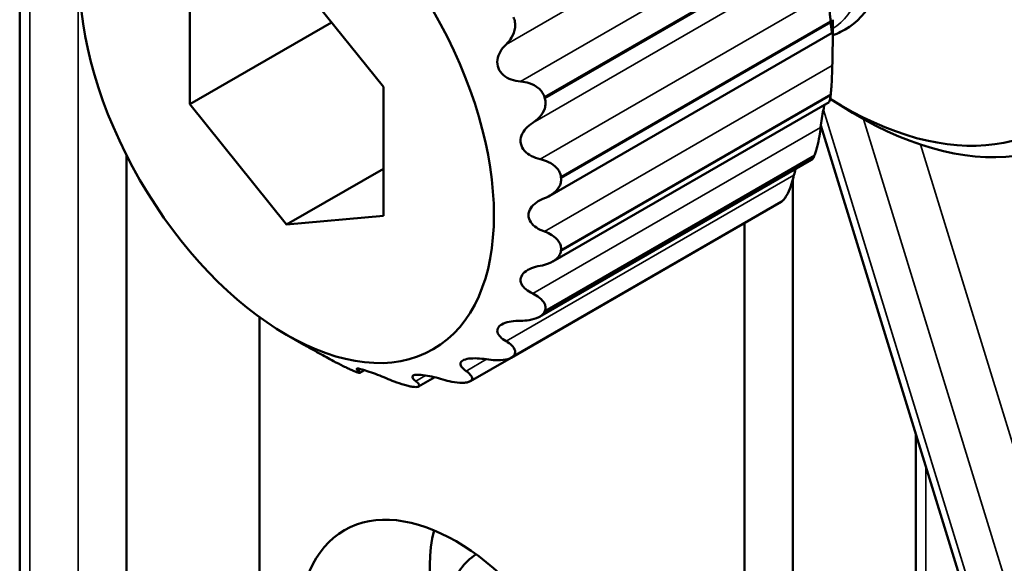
# Model space of a CAD drawing. Header units: millimetres. Extents: x 0 to 4638, y -120 to 1188.
# Tile 183 of 256: x 1365.41 to 1375, y 471.66 to 476.96. Entities that reach past the tile are written whole.
import ezdxf

# ---------------------------------------------------------------- set-up
doc = ezdxf.new("R2010")
doc.units = ezdxf.units.MM
doc.header["$LTSCALE"] = 2
doc.layers.add('Sichtbar (ISO)', color=7, linetype='Continuous', lineweight=50)
doc.layers.add('Sichtbar schmal (ISO)', color=7, linetype='Continuous', lineweight=35)

msp = doc.modelspace()

# ---------------------------------------------------------------- linework, layer by layer
at = {"layer": 'Sichtbar (ISO)'}
for p, q in [((1365.4074, 452.5845), (1365.4074, 484.2416)), ((1367.0642, 476.1387), (1367.0642, 477.3971)), ((1368.008, 477.4814), (1368.9518, 476.3073)), ((1368.4461, 476.9365), (1367.0642, 476.1387)), ((1373.3295, 476.9625), (1373.3295, 476.7681)), ((1370.5727, 475.2462), (1373.3238, 476.8345)), ((1368.9518, 476.3073), (1368.9518, 475.0488)), ((1370.6007, 474.6042), (1373.2931, 476.1586)), ((1373.3037, 476.1912), (1373.4084, 476.1241)), ((1368.008, 474.9645), (1367.0642, 476.1387)), ((1373.2142, 475.9314), (1374.8456, 470.6229)), ((1366.4478, 453.3136), (1366.4478, 475.6417)), ((1370.472, 474.0653), (1373.1233, 475.5961)), ((1368.9518, 475.5095), (1368.008, 474.9645)), ((1372.9403, 466.0306), (1372.9403, 475.4021)), ((1370.1957, 473.6665), (1372.826, 475.1851)), ((1368.9518, 475.0488), (1368.008, 474.9645)), ((1372.4688, 465.9179), (1372.4688, 474.9789)), ((1367.7454, 474.0615), (1367.7454, 454.2266)), ((1368.008, 473.8901), (1368.1764, 473.7929)), ((1370.1957, 473.6665), (1369.7991, 473.4375)), ((1368.7665, 473.5452), (1368.7224, 473.5197)), ((1369.4508, 473.4757), (1369.2945, 473.3855)), ((1374.1402, 472.9182), (1374.1402, 464.1282))]:
    msp.add_line(p, q, dxfattribs=at)
for centre, major_axis, start_param, end_param in [((1373.5718, 479.4352), (-2.0886, 3.6175), 2.300855, 7.123923), ((1373.4305, 479.3537), (1.9833, -3.4352), 5.45257, 10.255393), ((1370.9725, 477.9345), (1.6667, -2.8868), 0.913875, 0.918721), ((1368.3447, 476.4174), (1.6667, -2.8868), 1.175674, 1.18052), ((1370.9725, 477.9345), (1.6667, -2.8868), 0.652075, 0.656922), ((1370.9725, 477.9345), (1.6667, -2.8868), 0.390276, 0.395122), ((1368.3447, 476.4174), (1.6667, -2.8868), 0.913875, 0.918721), ((1370.9725, 477.9345), (1.6667, -2.8868), 0.128476, 0.133323), ((1368.3447, 476.4174), (1.6667, -2.8868), 0.652075, 0.656922), ((1368.3447, 476.4174), (1.6667, -2.8868), 0.390276, 0.395122), ((1368.3447, 476.4174), (1.6667, -2.8868), 0.128476, 0.133323), ((1368.3447, 476.4174), (-1.6667, 2.8868), 2.484671, 2.489517), ((1368.3447, 476.4174), (1.6667, -2.8868), 5.888063, 5.892909), ((1368.3447, 476.4174), (1.6667, -2.8868), 6.149862, 6.154709), ((1370.8378, 470.7804), (-1.015, 1.7581), 0.542694, 1.416864)]:
    msp.add_ellipse(centre, major_axis=major_axis, ratio=0.57735, start_param=start_param, end_param=end_param, dxfattribs=at)
for centre, major_axis in [((1368.008, 476.223), (-1.4286, 2.4744)), ((1369.6593, 470.1), (-1.0879, 1.8844))]:
    msp.add_ellipse(centre, major_axis=major_axis, ratio=0.57735, dxfattribs=at)
for points, knots in [([(1371.2681, 480.4855), (1371.4043, 480.498), (1371.5482, 480.4869), (1371.8688, 480.4164), (1372.0503, 480.3459), (1372.4167, 480.1449), (1372.6053, 480.0061), (1372.9443, 479.6919), (1373.1005, 479.515), (1373.3717, 479.1402), (1373.4896, 478.9378), (1373.6762, 478.5351), (1373.7474, 478.3294), (1373.8334, 477.9374), (1373.849, 477.747), (1373.822, 477.4033), (1373.7777, 477.2452), (1373.6288, 476.9964), (1373.5259, 476.8998), (1373.3817, 476.8305), (1373.356, 476.8201), (1373.3295, 476.8113)], [1.5539105, 1.5539105, 1.5539105, 1.5539105, 1.635481, 1.635481, 1.736139, 1.736139, 1.8449692, 1.8449692, 1.9490212, 1.9490212, 2.0532943, 2.0532943, 2.1577512, 2.1577512, 2.2637601, 2.2637601, 2.3706941, 2.3706941, 2.4715994, 2.4715994, 2.4926818, 2.4926818, 2.4926818, 2.4926818]), ([(1373.3086, 476.9475), (1373.307, 476.9624), (1373.3053, 476.9786), (1373.3018, 477.0127), (1373.3, 477.0304), (1373.2949, 477.0838), (1373.2918, 477.1195), (1373.2874, 477.1754), (1373.2857, 477.1999), (1373.2843, 477.2226)], [0.06865986, 0.06865986, 0.06865986, 0.06865986, 0.07640279, 0.07640279, 0.08414572, 0.08414572, 0.09963158, 0.09963158, 0.11230325, 0.11230325, 0.11230325, 0.11230325]), ([(1370.1463, 476.7219), (1370.1672, 476.7423), (1370.1854, 476.7648), (1370.2169, 476.8172), (1370.2302, 476.8513), (1370.2363, 476.9035), (1370.2361, 476.9211), (1370.2307, 476.9553), (1370.2256, 476.9719), (1370.2182, 476.9874)], [-0.11230325, -0.11230325, -0.11230325, -0.11230325, -0.09963158, -0.09963158, -0.08414572, -0.08414572, -0.07640279, -0.07640279, -0.06865986, -0.06865986, -0.06865986, -0.06865986]), ([(1373.3101, 476.9336), (1373.3116, 476.9188), (1373.3131, 476.9051), (1373.3158, 476.8812), (1373.3171, 476.871), (1373.3203, 476.846), (1373.3219, 476.8374), (1373.324, 476.8333), (1373.3247, 476.8353), (1373.3252, 476.8407)], [-0.19333749, -0.19333749, -0.19333749, -0.19333749, -0.18559456, -0.18559456, -0.17785163, -0.17785163, -0.16236577, -0.16236577, -0.1496941, -0.1496941, -0.1496941, -0.1496941]), ([(1373.3252, 476.5169), (1373.3257, 476.5439), (1373.3264, 476.5723), (1373.3276, 476.6278), (1373.3282, 476.6583), (1373.3292, 476.717), (1373.3295, 476.7451), (1373.3295, 476.791), (1373.3292, 476.8102), (1373.3282, 476.8362), (1373.3276, 476.8432), (1373.3264, 476.8482), (1373.3257, 476.8463), (1373.3252, 476.8407)], [-0.10102118, -0.10102118, -0.10102118, -0.10102118, -0.08783777, -0.08783777, -0.07519988, -0.07519988, -0.062562, -0.062562, -0.04992411, -0.04992411, -0.03728622, -0.03728622, -0.02410281, -0.02410281, -0.02410281, -0.02410281]), ([(1370.1463, 476.7219), (1370.1245, 476.7006), (1370.1058, 476.677), (1370.0779, 476.6286), (1370.067, 476.6008), (1370.0589, 476.5441), (1370.0619, 476.5151), (1370.0818, 476.4639), (1370.0993, 476.4401), (1370.144, 476.4023), (1370.1712, 476.3882), (1370.2253, 476.3691), (1370.2555, 476.363), (1370.2865, 476.3605)], [-0.23789041, -0.23789041, -0.23789041, -0.23789041, -0.224707, -0.224707, -0.21206911, -0.21206911, -0.19943123, -0.19943123, -0.18679334, -0.18679334, -0.17415545, -0.17415545, -0.16097204, -0.16097204, -0.16097204, -0.16097204]), ([(1373.3101, 476.2362), (1373.3116, 476.2492), (1373.3131, 476.264), (1373.3158, 476.2961), (1373.3171, 476.3133), (1373.3203, 476.3663), (1373.3219, 476.4036), (1373.324, 476.4638), (1373.3247, 476.4909), (1373.3252, 476.5169)], [0.06865986, 0.06865986, 0.06865986, 0.06865986, 0.07640279, 0.07640279, 0.08414572, 0.08414572, 0.09963158, 0.09963158, 0.11230325, 0.11230325, 0.11230325, 0.11230325]), ([(1370.5202, 476.209), (1370.5155, 476.2247), (1370.5083, 476.2399), (1370.4894, 476.2681), (1370.4778, 476.2812), (1370.438, 476.3158), (1370.4048, 476.3329), (1370.3454, 476.3524), (1370.3163, 476.358), (1370.2865, 476.3605)], [-0.19333749, -0.19333749, -0.19333749, -0.19333749, -0.18559456, -0.18559456, -0.17785163, -0.17785163, -0.16236577, -0.16236577, -0.1496941, -0.1496941, -0.1496941, -0.1496941]), ([(1370.4063, 475.9575), (1370.4307, 475.9733), (1370.4527, 475.9914), (1370.4932, 476.0352), (1370.5125, 476.065), (1370.5278, 476.1129), (1370.5307, 476.1294), (1370.5313, 476.1623), (1370.5292, 476.1786), (1370.5245, 476.1943)], [-0.11230325, -0.11230325, -0.11230325, -0.11230325, -0.09963158, -0.09963158, -0.08414572, -0.08414572, -0.07640279, -0.07640279, -0.06865986, -0.06865986, -0.06865986, -0.06865986]), ([(1373.3086, 476.224), (1373.307, 476.211), (1373.3053, 476.1996), (1373.3018, 476.1808), (1373.3, 476.1735), (1373.2965, 476.1627), (1373.2947, 476.1596), (1373.2931, 476.1587)], [-0.19333749, -0.19333749, -0.19333749, -0.19333749, -0.18559456, -0.18559456, -0.17785163, -0.17785163, -0.16945529, -0.16945529, -0.16945529, -0.16945529]), ([(1373.2117, 475.9113), (1373.2152, 475.9405), (1373.2192, 475.9702), (1373.2279, 476.0268), (1373.2331, 476.057), (1373.242, 476.1021), (1373.2455, 476.1185), (1373.249, 476.1331)], [-0.10102118, -0.10102118, -0.10102118, -0.10102118, -0.08783777, -0.08783777, -0.07519988, -0.07519988, -0.0672971, -0.0672971, -0.0672971, -0.0672971]), ([(1370.4063, 475.9575), (1370.3809, 475.9411), (1370.3581, 475.9221), (1370.3218, 475.8815), (1370.306, 475.8574), (1370.2877, 475.8061), (1370.2853, 475.7788), (1370.2956, 475.7286), (1370.3086, 475.704), (1370.3459, 475.6625), (1370.3701, 475.6455), (1370.4199, 475.6198), (1370.4487, 475.6098), (1370.4789, 475.6028)], [-0.23789041, -0.23789041, -0.23789041, -0.23789041, -0.224707, -0.224707, -0.21206911, -0.21206911, -0.19943123, -0.19943123, -0.18679334, -0.18679334, -0.17415545, -0.17415545, -0.16097204, -0.16097204, -0.16097204, -0.16097204]), ([(1373.2117, 475.9113), (1373.2085, 475.8833), (1373.2045, 475.8548), (1373.1945, 475.7934), (1373.1874, 475.7566), (1373.175, 475.707), (1373.1706, 475.6914), (1373.1616, 475.6633), (1373.1569, 475.6509), (1373.1523, 475.6406)], [-0.11230325, -0.11230325, -0.11230325, -0.11230325, -0.09963158, -0.09963158, -0.08414572, -0.08414572, -0.07640279, -0.07640279, -0.06865986, -0.06865986, -0.06865986, -0.06865986]), ([(1370.6809, 475.4304), (1370.6792, 475.4453), (1370.675, 475.4601), (1370.6618, 475.4885), (1370.6528, 475.502), (1370.6201, 475.5394), (1370.5905, 475.56), (1370.5355, 475.5866), (1370.5079, 475.5961), (1370.4789, 475.6028)], [-0.19333749, -0.19333749, -0.19333749, -0.19333749, -0.18559456, -0.18559456, -0.17785163, -0.17785163, -0.16236577, -0.16236577, -0.1496941, -0.1496941, -0.1496941, -0.1496941]), ([(1373.1479, 475.6309), (1373.1432, 475.6206), (1373.1385, 475.6123), (1373.1303, 475.6014), (1373.1267, 475.598), (1373.1233, 475.5961)], [-0.19333749, -0.19333749, -0.19333749, -0.19333749, -0.18559456, -0.18559456, -0.17935225, -0.17935225, -0.17935225, -0.17935225]), ([(1370.5197, 475.221), (1370.5469, 475.2315), (1370.5721, 475.2445), (1370.6207, 475.2779), (1370.6455, 475.3017), (1370.6698, 475.3426), (1370.6759, 475.357), (1370.6829, 475.3865), (1370.6839, 475.4016), (1370.6823, 475.4165)], [-0.11230325, -0.11230325, -0.11230325, -0.11230325, -0.09963158, -0.09963158, -0.08414572, -0.08414572, -0.07640279, -0.07640279, -0.06865986, -0.06865986, -0.06865986, -0.06865986]), ([(1372.8459, 475.2013), (1372.8533, 475.2082), (1372.8609, 475.2174), (1372.876, 475.2398), (1372.8835, 475.2529), (1372.9051, 475.2962), (1372.9182, 475.3305), (1372.9372, 475.39), (1372.945, 475.4185), (1372.9518, 475.4471)], [0.06865986, 0.06865986, 0.06865986, 0.06865986, 0.07640279, 0.07640279, 0.08414572, 0.08414572, 0.09963158, 0.09963158, 0.11230325, 0.11230325, 0.11230325, 0.11230325]), ([(1370.5197, 475.221), (1370.4914, 475.21), (1370.4652, 475.1963), (1370.4214, 475.1654), (1370.4011, 475.1462), (1370.3728, 475.1033), (1370.3651, 475.0795), (1370.3651, 475.0336), (1370.3728, 475.0101), (1370.4011, 474.9683), (1370.4214, 474.9499), (1370.4652, 474.9204), (1370.4914, 474.9075), (1370.5197, 474.8972)], [-0.23789041, -0.23789041, -0.23789041, -0.23789041, -0.224707, -0.224707, -0.21206911, -0.21206911, -0.19943123, -0.19943123, -0.18679334, -0.18679334, -0.17415545, -0.17415545, -0.16097204, -0.16097204, -0.16097204, -0.16097204]), ([(1370.6823, 474.7191), (1370.6839, 474.7321), (1370.6829, 474.7455), (1370.6759, 474.7719), (1370.6698, 474.7849), (1370.6455, 474.8219), (1370.6207, 474.844), (1370.5721, 474.875), (1370.5469, 474.8872), (1370.5197, 474.8972)], [-0.19333749, -0.19333749, -0.19333749, -0.19333749, -0.18559456, -0.18559456, -0.17785163, -0.17785163, -0.16236577, -0.16236577, -0.1496941, -0.1496941, -0.1496941, -0.1496941]), ([(1370.4789, 474.5625), (1370.5079, 474.5676), (1370.5355, 474.5751), (1370.5905, 474.5967), (1370.6201, 474.6136), (1370.6528, 474.6451), (1370.6618, 474.6567), (1370.675, 474.681), (1370.6792, 474.6938), (1370.6809, 474.7068)], [-0.11230325, -0.11230325, -0.11230325, -0.11230325, -0.09963158, -0.09963158, -0.08414572, -0.08414572, -0.07640279, -0.07640279, -0.06865986, -0.06865986, -0.06865986, -0.06865986]), ([(1370.4789, 474.5625), (1370.4487, 474.5571), (1370.4199, 474.5492), (1370.3701, 474.5291), (1370.3459, 474.5158), (1370.3086, 474.4836), (1370.2956, 474.4647), (1370.2853, 474.4263), (1370.2877, 474.4057), (1370.306, 474.367), (1370.3218, 474.3489), (1370.3581, 474.3184), (1370.3809, 474.3041), (1370.4063, 474.2916)], [-0.23789041, -0.23789041, -0.23789041, -0.23789041, -0.224707, -0.224707, -0.21206911, -0.21206911, -0.19943123, -0.19943123, -0.18679334, -0.18679334, -0.17415545, -0.17415545, -0.16097204, -0.16097204, -0.16097204, -0.16097204]), ([(1370.5245, 474.1234), (1370.5292, 474.1338), (1370.5313, 474.1447), (1370.5307, 474.1672), (1370.5278, 474.1786), (1370.5125, 474.2123), (1370.4932, 474.2338), (1370.4527, 474.266), (1370.4307, 474.2796), (1370.4063, 474.2916)], [-0.19333749, -0.19333749, -0.19333749, -0.19333749, -0.18559456, -0.18559456, -0.17785163, -0.17785163, -0.16236577, -0.16236577, -0.1496941, -0.1496941, -0.1496941, -0.1496941]), ([(1370.2865, 474.0269), (1370.3163, 474.0269), (1370.3454, 474.0289), (1370.4048, 474.0382), (1370.438, 474.0475), (1370.4778, 474.0681), (1370.4894, 474.076), (1370.5083, 474.0938), (1370.5155, 474.1035), (1370.5202, 474.1138)], [-0.11230325, -0.11230325, -0.11230325, -0.11230325, -0.09963158, -0.09963158, -0.08414572, -0.08414572, -0.07640279, -0.07640279, -0.06865986, -0.06865986, -0.06865986, -0.06865986]), ([(1370.2865, 474.0269), (1370.2555, 474.0269), (1370.2253, 474.0248), (1370.1712, 474.0161), (1370.144, 474.0091), (1370.0993, 473.9892), (1370.0818, 473.9763), (1370.0619, 473.9481), (1370.0589, 473.9318), (1370.067, 473.8995), (1370.0779, 473.8834), (1370.1058, 473.8548), (1370.1245, 473.8406), (1370.1463, 473.8274)], [-0.23789041, -0.23789041, -0.23789041, -0.23789041, -0.224707, -0.224707, -0.21206911, -0.21206911, -0.19943123, -0.19943123, -0.18679334, -0.18679334, -0.17415545, -0.17415545, -0.16097204, -0.16097204, -0.16097204, -0.16097204]), ([(1368.3961, 473.6711), (1368.3724, 473.6841), (1368.3475, 473.6977), (1368.2988, 473.7245), (1368.2721, 473.7391), (1368.2208, 473.7676), (1368.1962, 473.7815), (1368.1764, 473.7929)], [-0.23789041, -0.23789041, -0.23789041, -0.23789041, -0.224707, -0.224707, -0.21206911, -0.21206911, -0.19943123, -0.19943123, -0.19943123, -0.19943123]), ([(1370.2182, 473.6842), (1370.2256, 473.6911), (1370.2307, 473.6988), (1370.2361, 473.7156), (1370.2363, 473.7245), (1370.2302, 473.7519), (1370.2169, 473.7709), (1370.1854, 473.8012), (1370.1672, 473.8147), (1370.1463, 473.8274)], [-0.19333749, -0.19333749, -0.19333749, -0.19333749, -0.18559456, -0.18559456, -0.17785163, -0.17785163, -0.16236577, -0.16236577, -0.1496941, -0.1496941, -0.1496941, -0.1496941]), ([(1368.3961, 473.6711), (1368.4188, 473.6586), (1368.4427, 473.6456), (1368.4959, 473.6172), (1368.529, 473.6), (1368.5765, 473.5763), (1368.592, 473.5687), (1368.6211, 473.5551), (1368.6347, 473.549), (1368.6467, 473.5438)], [-0.11230325, -0.11230325, -0.11230325, -0.11230325, -0.09963158, -0.09963158, -0.08414572, -0.08414572, -0.07640279, -0.07640279, -0.06865986, -0.06865986, -0.06865986, -0.06865986]), ([(1369.9558, 473.6507), (1369.925, 473.6556), (1369.8945, 473.6588), (1369.8384, 473.6612), (1369.8094, 473.6605), (1369.7592, 473.6538), (1369.738, 473.6477), (1369.71, 473.6315), (1369.7022, 473.6209), (1369.7005, 473.5977), (1369.7065, 473.585), (1369.7255, 473.5612), (1369.7398, 473.5487), (1369.7575, 473.5362)], [-0.23789041, -0.23789041, -0.23789041, -0.23789041, -0.224707, -0.224707, -0.21206911, -0.21206911, -0.19943123, -0.19943123, -0.18679334, -0.18679334, -0.17415545, -0.17415545, -0.16097204, -0.16097204, -0.16097204, -0.16097204]), ([(1369.9558, 473.6507), (1369.9853, 473.646), (1370.0147, 473.6429), (1370.0761, 473.6404), (1370.1116, 473.6419), (1370.1567, 473.6507), (1370.1705, 473.6548), (1370.194, 473.6648), (1370.2038, 473.6709), (1370.2112, 473.6777)], [-0.11230325, -0.11230325, -0.11230325, -0.11230325, -0.09963158, -0.09963158, -0.08414572, -0.08414572, -0.07640279, -0.07640279, -0.06865986, -0.06865986, -0.06865986, -0.06865986]), ([(1368.9772, 473.4665), (1368.9503, 473.4781), (1368.9225, 473.4895), (1368.8692, 473.5102), (1368.8404, 473.5208), (1368.7868, 473.5391), (1368.762, 473.5468), (1368.7237, 473.5571), (1368.7089, 473.56), (1368.6916, 473.5607), (1368.689, 473.5585), (1368.6917, 473.5514), (1368.6973, 473.5459), (1368.7064, 473.5391)], [-0.23789041, -0.23789041, -0.23789041, -0.23789041, -0.224707, -0.224707, -0.21206911, -0.21206911, -0.19943123, -0.19943123, -0.18679334, -0.18679334, -0.17415545, -0.17415545, -0.16097204, -0.16097204, -0.16097204, -0.16097204]), ([(1368.6581, 473.539), (1368.6701, 473.5339), (1368.6809, 473.5297), (1368.6988, 473.5233), (1368.706, 473.5212), (1368.7221, 473.5178), (1368.7251, 473.5197), (1368.7207, 473.5273), (1368.7151, 473.5326), (1368.7064, 473.5391)], [-0.19333749, -0.19333749, -0.19333749, -0.19333749, -0.18559456, -0.18559456, -0.17785163, -0.17785163, -0.16236577, -0.16236577, -0.1496941, -0.1496941, -0.1496941, -0.1496941]), ([(1368.9772, 473.4665), (1369.0031, 473.4554), (1369.0298, 473.4445), (1369.088, 473.4225), (1369.1234, 473.4103), (1369.1726, 473.3962), (1369.1883, 473.3922), (1369.2171, 473.386), (1369.2302, 473.3838), (1369.2415, 473.3827)], [-0.11230325, -0.11230325, -0.11230325, -0.11230325, -0.09963158, -0.09963158, -0.08414572, -0.08414572, -0.07640279, -0.07640279, -0.06865986, -0.06865986, -0.06865986, -0.06865986]), ([(1369.5092, 473.4596), (1369.4799, 473.4684), (1369.4501, 473.4763), (1369.3943, 473.4887), (1369.3648, 473.494), (1369.3116, 473.5003), (1369.2879, 473.5012), (1369.2535, 473.4982), (1369.2417, 473.4941), (1369.2314, 473.4821), (1369.2327, 473.4742), (1369.2432, 473.4578), (1369.2531, 473.4482), (1369.2664, 473.4379)], [-0.23789041, -0.23789041, -0.23789041, -0.23789041, -0.224707, -0.224707, -0.21206911, -0.21206911, -0.19943123, -0.19943123, -0.18679334, -0.18679334, -0.17415545, -0.17415545, -0.16097204, -0.16097204, -0.16097204, -0.16097204]), ([(1369.5092, 473.4596), (1369.5374, 473.4511), (1369.566, 473.4436), (1369.627, 473.4304), (1369.6633, 473.4246), (1369.7115, 473.4216), (1369.7267, 473.4215), (1369.7536, 473.4234), (1369.7654, 473.4254), (1369.7751, 473.4283)], [-0.11230325, -0.11230325, -0.11230325, -0.11230325, -0.09963158, -0.09963158, -0.08414572, -0.08414572, -0.07640279, -0.07640279, -0.06865986, -0.06865986, -0.06865986, -0.06865986]), ([(1369.7841, 473.4311), (1369.7938, 473.4341), (1369.8014, 473.4382), (1369.8121, 473.4479), (1369.8152, 473.4536), (1369.8178, 473.4723), (1369.8104, 473.487), (1369.7884, 473.5123), (1369.7745, 473.5243), (1369.7575, 473.5362)], [-0.19333749, -0.19333749, -0.19333749, -0.19333749, -0.18559456, -0.18559456, -0.17785163, -0.17785163, -0.16236577, -0.16236577, -0.1496941, -0.1496941, -0.1496941, -0.1496941]), ([(1369.252, 473.3816), (1369.2632, 473.3805), (1369.2728, 473.3805), (1369.2878, 473.3823), (1369.2933, 473.3842), (1369.3034, 473.3924), (1369.3016, 473.4013), (1369.2888, 473.4189), (1369.2792, 473.428), (1369.2664, 473.4379)], [-0.19333749, -0.19333749, -0.19333749, -0.19333749, -0.18559456, -0.18559456, -0.17785163, -0.17785163, -0.16236577, -0.16236577, -0.1496941, -0.1496941, -0.1496941, -0.1496941]), ([(1369.8537, 471.7502), (1369.7954, 471.7108), (1369.7446, 471.6608), (1369.649, 471.5291), (1369.6107, 471.4429), (1369.5581, 471.2424), (1369.5488, 471.1254), (1369.5631, 470.8756), (1369.5888, 470.7421), (1369.6715, 470.4771), (1369.7282, 470.3457), (1369.8664, 470.097), (1369.9477, 469.9796), (1370.1283, 469.7685), (1370.2278, 469.6749), (1370.4385, 469.5212), (1370.5499, 469.4613), (1370.7734, 469.3886), (1370.886, 469.374), (1371.0614, 469.3957), (1371.1259, 469.4143), (1371.1855, 469.4433)], [2.397032, 2.397032, 2.397032, 2.397032, 2.607826, 2.607826, 2.884271, 2.884271, 3.209783, 3.209783, 3.55545, 3.55545, 3.898509, 3.898509, 4.239179, 4.239179, 4.581576, 4.581576, 4.927414, 4.927414, 5.258224, 5.258224, 5.456949, 5.456949, 5.456949, 5.456949])]:
    msp.add_open_spline(points, degree=3, knots=knots, dxfattribs=at)
for points in [[(1372.9518, 475.4471), (1372.9564, 475.4669), (1372.9616, 475.4866), (1372.967, 475.5058)], [(1372.839, 475.1948), (1372.8346, 475.1908), (1372.8302, 475.1875), (1372.826, 475.1851)]]:
    msp.add_open_spline(points, degree=3, dxfattribs=at)
at = {"layer": 'Sichtbar schmal (ISO)'}
for p, q in [((1365.505, 484.0725), (1365.505, 452.6536)), ((1365.9764, 452.9848), (1365.9764, 483.256)), ((1372.9518, 478.3416), (1370.1463, 476.7219)), ((1370.2865, 476.3605), (1373.092, 477.9802)), ((1373.1479, 477.7262), (1370.5202, 476.209)), ((1370.5245, 476.1943), (1373.1523, 477.7114)), ((1373.2117, 477.5772), (1370.4063, 475.9575)), ((1370.4789, 475.6028), (1373.2843, 477.2226)), ((1373.3086, 476.9475), (1370.6809, 475.4304)), ((1370.6823, 475.4165), (1373.3101, 476.9336)), ((1370.5197, 474.8972), (1373.3252, 476.5169)), ((1370.6809, 474.7068), (1373.3086, 476.224)), ((1373.3101, 476.2362), (1370.6823, 474.7191)), ((1374.906, 470.6579), (1373.2385, 476.084)), ((1373.6307, 475.9912), (1375.1272, 471.1214)), ((1370.4063, 474.2916), (1373.2117, 475.9113)), ((1375.3995, 471.7937), (1374.1853, 475.7447)), ((1370.5202, 474.1138), (1373.1479, 475.6309)), ((1373.1523, 475.6406), (1370.5245, 474.1234)), ((1370.1463, 473.8274), (1372.9518, 475.4471)), ((1370.2112, 473.6777), (1372.839, 475.1948)), ((1372.8459, 475.2013), (1370.2182, 473.6842)), ((1369.7575, 473.5362), (1369.9558, 473.6507)), ((1368.7064, 473.5391), (1368.7331, 473.5545)), ((1369.2664, 473.4379), (1369.3631, 473.4937)), ((1374.2378, 465.9731), (1374.2378, 472.6005))]:
    msp.add_line(p, q, dxfattribs=at)
msp.add_open_spline([(1373.3295, 476.8749), (1373.44, 476.9435), (1373.5923, 477.141), (1373.6569, 477.5838), (1373.5688, 478.2371), (1373.2223, 478.9825), (1372.694, 479.6145), (1372.1896, 480.0366), (1371.8128, 480.2118), (1371.6052, 480.2657)], degree=3, knots=[0.6462177, 0.6462177, 0.6462177, 0.6462177, 0.65625, 0.6640625, 0.671875, 0.6875, 0.6953125, 0.703125, 0.71354744, 0.71354744, 0.71354744, 0.71354744], dxfattribs=at)

doc.saveas('drawing.dxf')
